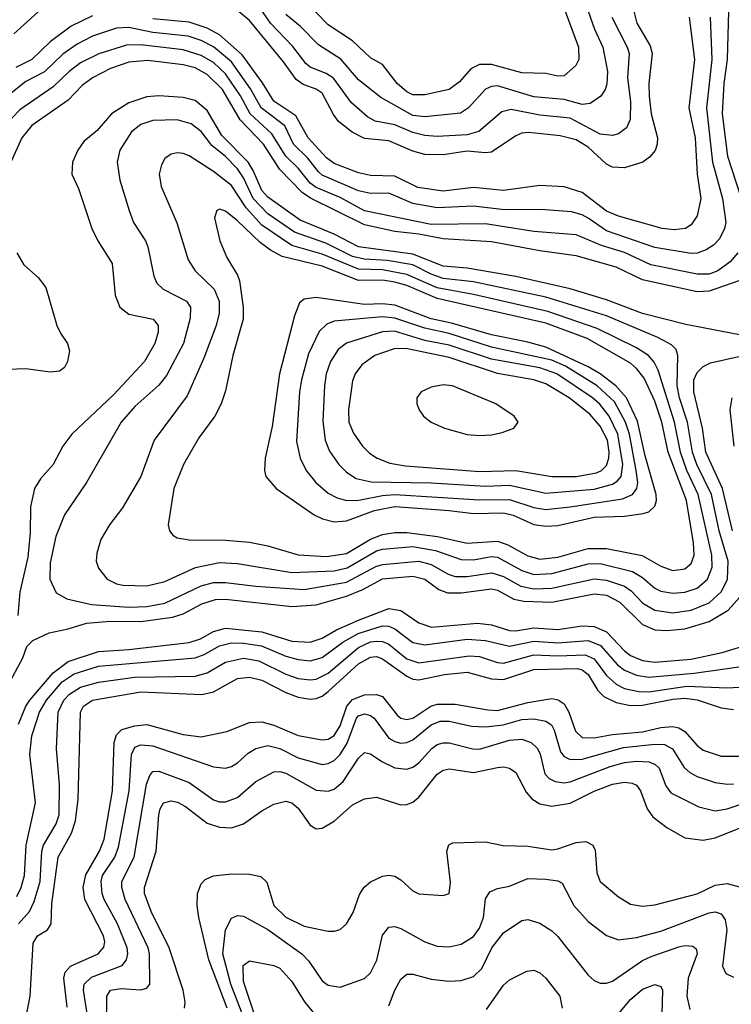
# Model space of a CAD drawing. Header units: inches. Extents: x 1308407 to 1441228, y 959628 to 1036311.
# Tile 26 of 256: x 1333989 to 1336343, y 986083 to 989341. Entities that reach past the tile are written whole.
import ezdxf

# ---------------------------------------------------------------- set-up
doc = ezdxf.new("R2010")
doc.units = ezdxf.units.IN
doc.header["$MEASUREMENT"] = 0
doc.layers.add('B3938', color=7, linetype='Continuous')

msp = doc.modelspace()

# ---------------------------------------------------------------- linework, layer by layer
at = {"layer": 'B3938', "color": 5}
for points, elevation in [([(1336236.1, 990000), (1336280.2, 989950), (1336332.1, 989810), (1336333, 989773), (1336325, 989690), (1336338.4, 989590), (1336344.6, 989490), (1336334.4, 989370), (1336329.6, 989210), (1336318.1, 989130), (1336312.7, 989030), (1336330.6, 988890), (1336389.1, 988710)], 3360), ([(1334083.1, 989396.9), (1333970, 989295.2)], 3280), ([(1335947.6, 989350), (1335998.9, 989250), (1336005, 989230), (1336000.1, 989150), (1336010.1, 989069.9), (1336009.2, 989010.8), (1335996.9, 988983.1), (1335970, 988963.7), (1335950, 988958.3), (1335910, 988962.5), (1335810, 989015.1), (1335710, 989025.2), (1335615.2, 989044.8), (1335583.7, 989036.3), (1335508.7, 988971.3), (1335470, 988959.9), (1335370, 988955.3), (1335330, 988957.7), (1335290, 988968.1), (1335230, 988993.6), (1335165.6, 989005.6), (1335140.3, 989020.3), (1335086.7, 989066.7), (1335027.9, 989147.9), (1335003.6, 989163.6), (1334950, 989184), (1334936.1, 989196.1), (1334892.7, 989252.7), (1334818.8, 989330), (1334770, 989400.9)], 3260), ([(1336272.9, 989350), (1336278.6, 989210), (1336261, 989050), (1336281, 988870), (1336313.9, 988750), (1336325, 988670), (1336321.2, 988650), (1336303.8, 988616.2), (1336284.4, 988595.6), (1336260.4, 988579.6), (1336230.7, 988569.3), (1336210, 988567.6), (1336090, 988587.2), (1335930, 988643.2), (1335870, 988685), (1335850, 988695.7), (1335814.8, 988705.2), (1335713.3, 988713.3), (1335592.8, 988712.8), (1335490, 988724.9), (1335370, 988718.9), (1335290, 988733.3), (1335210, 988767.3), (1335150, 988766.8), (1335110, 988775.5), (1334990, 988827.5), (1334977.7, 988837.7), (1334942.8, 988882.8), (1334895.6, 988930), (1334866.3, 988990), (1334788.1, 989050), (1334753, 989113), (1334690, 989202.1), (1334630, 989252.1), (1334590, 989272.9), (1334546.8, 989286.8), (1334430, 989299.3), (1334350, 989316.1), (1334310, 989313.1), (1334230, 989286.7), (1334179, 989261), (1334132.3, 989227.7), (1334071.2, 989168.8), (1334010, 989136.4), (1333950, 989089.5)], 3340), ([(1334230, 989354.5), (1334159.7, 989320.3), (1334090, 989268.4), (1334030.1, 989210), (1333976.5, 989183.5)], 3320), ([(1336203.4, 989350), (1336221.1, 989210), (1336203.2, 989050), (1336223.3, 988950), (1336230.6, 988830.6), (1336242, 988750), (1336230, 988692.6), (1336210, 988662.8), (1336191.7, 988650), (1336154.3, 988645.7), (1336115.1, 988650), (1335970, 988691.1), (1335930, 988708.2), (1335850, 988769.2), (1335790, 988788.3), (1335710, 988792.5), (1335590, 988775.8), (1335490, 988785.7), (1335390, 988773.8), (1335306.5, 988786.5), (1335230, 988824.1), (1335150, 988826.4), (1335110, 988834.9), (1335030, 988866.1), (1335004, 988884), (1334943.6, 988950), (1334902.8, 989022.8), (1334830, 989072.1), (1334792.7, 989132.7), (1334725.1, 989225.1), (1334650, 989291.3), (1334610, 989313.9), (1334550, 989332.8), (1334430, 989344.3)], 3320), ([(1336021, 989370), (1336030.9, 989330), (1336074.7, 989254.7), (1336081.6, 989230), (1336070.8, 989130), (1336071.5, 989088.5), (1336077.9, 989030), (1336098.9, 988950), (1336098.1, 988930), (1336090.9, 988909.1), (1336072.9, 988887.1), (1336050.1, 988869.9), (1335990, 988851.4), (1335950, 988853.2), (1335930, 988863.3), (1335870, 988919.5), (1335830, 988944), (1335777.3, 988957.3), (1335671.9, 988968.1), (1335650, 988966), (1335630, 988956.9), (1335550, 988902.9), (1335530, 988900.4), (1335470, 988906.2), (1335390, 988893.8), (1335330, 988895.8), (1335290, 988906.9), (1335210, 988940.3), (1335130, 988948.6), (1335089.3, 988969.3), (1335044.4, 989004.4), (1335027.4, 989027.4), (1334990, 989097.9), (1334970, 989111.9), (1334926.9, 989126.9), (1334903.6, 989143.6), (1334862, 989202), (1334750, 989339.3), (1334711, 989371)], 3280), ([(1335869.3, 989370), (1335890.3, 989310.3), (1335918.2, 989250), (1335933.7, 989170), (1335931.8, 989128.2), (1335926.4, 989110), (1335911.4, 989088.6), (1335876.2, 989063.8), (1335850, 989061.2), (1335790, 989076.9), (1335690, 989086.5), (1335570, 989122.8), (1335550, 989120.8), (1335530, 989111.4), (1335473.5, 989050), (1335447.9, 989032.1), (1335330, 989020.1), (1335290, 989024.5), (1335184.3, 989084.3), (1335110, 989142.9), (1335051.3, 989211.3), (1334978.1, 989258.1), (1334918.5, 989318.5), (1334870, 989358.7)], 3240), ([(1335794.1, 989370), (1335837.5, 989250), (1335838.7, 989210), (1335829.3, 989190), (1335790, 989155.7), (1335770, 989154.8), (1335730, 989163.6), (1335650, 989165.4), (1335550, 989192.7), (1335510, 989193), (1335481.7, 989178.3), (1335444.5, 989135.5), (1335410, 989110.9), (1335330, 989093.1), (1335290, 989093.1), (1335270, 989102.5), (1335238, 989130), (1335190, 989193.7), (1335150, 989215.3), (1335090, 989271.7), (1335010, 989324.9), (1334967.7, 989367.7)], 3220), ([(1336364.4, 988570), (1336340, 988540), (1336299.2, 988510), (1336270, 988499.3), (1336230, 988498.9), (1336076.8, 988530), (1335990, 988570.8), (1335913.9, 988593.9), (1335830, 988629.9), (1335690, 988641.1), (1335530, 988665.4), (1335350, 988664.2), (1335130, 988709.4), (1335050, 988752.9), (1334970, 988786.2), (1334950, 988800.8), (1334910.7, 988850.7), (1334869.7, 988889.7), (1334823.8, 988963.8), (1334751.7, 989030), (1334720.2, 989090), (1334670, 989162.5), (1334630, 989199.4), (1334590, 989223.4), (1334530, 989242.2), (1334390, 989257.9), (1334342.4, 989257.6), (1334251.5, 989228.5), (1334190, 989198.3), (1334152.8, 989170), (1334100.4, 989119.6), (1333990, 989043.1), (1333939.1, 988990)], 3360), ([(1336393.4, 988486.6), (1336270, 988443.2), (1336230, 988441.1), (1336050, 988480.6), (1335962.2, 988522.2), (1335830, 988560.6), (1335710, 988576.7), (1335550, 988606.6), (1335390, 988616), (1335310, 988631.7), (1335230, 988640.7), (1335130, 988662.5), (1334951.3, 988751.3), (1334924.2, 988770), (1334850, 988845.3), (1334796.3, 988930), (1334718.4, 989010), (1334660.6, 989110), (1334610, 989160.5), (1334570, 989182.1), (1334530, 989192.4), (1334413.3, 989206.7), (1334350, 989201.2), (1334290, 989180.1), (1334230, 989148.7), (1334196.6, 989123.4), (1334150, 989075), (1334030, 988991.3), (1333997, 988950), (1333959.7, 988870)], 3380), ([(1336370, 988298.5), (1336193.2, 988333.2), (1336050, 988369.3), (1335930, 988414.7), (1335810, 988451.2), (1335630, 988491.9), (1335470, 988519.5), (1335390, 988526.3), (1335290, 988565.9), (1335110, 988590), (1335030, 988631.9), (1334917.6, 988677.6), (1334810, 988754.3), (1334790, 988776.6), (1334762.2, 988842.2), (1334744.9, 988870), (1334658.2, 988958.2), (1334610, 989041.4), (1334570, 989074.1), (1334530, 989084.3), (1334450, 989089.2), (1334410, 989086.4), (1334350, 989066.7), (1334293.1, 989030), (1334245.4, 988974.6), (1334202.1, 988937.9), (1334181.8, 988910), (1334163.7, 988870), (1334161.4, 988830), (1334183.4, 988783.4), (1334227.9, 988650), (1334247.4, 988610), (1334295.2, 988535.2), (1334305.7, 988430), (1334320.6, 988390), (1334350, 988367.3), (1334431.4, 988350), (1334447.3, 988330), (1334447.5, 988307.5), (1334436.6, 988270), (1334402.5, 988210), (1334299.5, 988100.5), (1334161.7, 987970), (1334132.3, 987930), (1334100.1, 987870), (1334057.9, 987822.1), (1334038.6, 987790), (1334024.7, 987730), (1334023.6, 987643.5), (1334016.6, 987563.4), (1333990, 987447.3), (1333983, 987370)], 3420), ([(1333979.8, 988570), (1334003.6, 988530), (1334050, 988488.4), (1334075.6, 988455.6), (1334112.3, 988330), (1334124.1, 988304.1), (1334147.8, 988270), (1334154.2, 988245.8), (1334148, 988210), (1334138, 988190), (1334121.3, 988178.7), (1334090, 988174.6), (1334010, 988186.1), (1333950, 988184.4)], 3380), ([(1336347.1, 987650), (1336314.5, 987790), (1336258.9, 987910), (1336248.5, 987990), (1336219, 988110), (1336219.6, 988150), (1336230, 988173.6), (1336250, 988194.3), (1336274, 988206), (1336382, 988230)], 3420), ([(1336352.8, 987930), (1336339, 988050), (1336346.2, 988090)], 3380), ([(1333934, 987106), (1333999.7, 987230), (1334013.2, 987266.8), (1334032.4, 987287.6), (1334087.4, 987312.6), (1334150, 987325.6), (1334210, 987344.4), (1334288.8, 987351.2), (1334389.8, 987349.8), (1334495.4, 987364.6), (1334530, 987375.9), (1334591.5, 987408.5), (1334637.4, 987422.6), (1334670, 987424.1), (1334890, 987400.1), (1334970, 987405.1), (1335070, 987433.5), (1335124.1, 987455.9), (1335190, 987491), (1335290, 987499.7), (1335329.8, 987489.8), (1335375.8, 987455.8), (1335404.7, 987444.7), (1335450, 987445.2), (1335550, 987458.2), (1335570, 987453.2), (1335624, 987424), (1335656.8, 987416.8), (1335750, 987413.7), (1335890, 987441.8), (1335930, 987437.3), (1335974.1, 987414.1), (1336050, 987340.6), (1336090, 987322.9), (1336130, 987319.9), (1336190, 987325.7), (1336270.2, 987349.8), (1336333, 987387), (1336370, 987428.9)], 3420), ([(1333985.9, 987010), (1334010, 987069.6), (1334023.3, 987090), (1334099.8, 987180.2), (1334150, 987217.9), (1334250, 987251), (1334350, 987257.5), (1334550, 987280.7), (1334587.5, 987292.5), (1334630, 987317.2), (1334670, 987327.5), (1334790, 987315.3), (1334890, 987285.5), (1334950, 987282), (1334990, 987294.7), (1335037.7, 987322.3), (1335110, 987354.9), (1335210, 987392.8), (1335250, 987386.8), (1335310, 987345.3), (1335351.2, 987331.2), (1335504, 987344), (1335550, 987338.9), (1335610, 987320.6), (1335630, 987319.4), (1335690, 987329.2), (1335770, 987323.8), (1335850, 987335.3), (1335890, 987333.1), (1335930, 987316.1), (1335990, 987252.7), (1336010, 987237.4), (1336050, 987221.1), (1336090, 987215.6), (1336210, 987224.9), (1336312.8, 987247.2), (1336410, 987277.4)], 3380), ([(1333979.8, 986440.2), (1333994.8, 986470), (1334005.7, 986510), (1334011.3, 986610), (1334041.6, 986750), (1334023, 986910), (1334030, 986971.5), (1334055.1, 987050), (1334078.1, 987090), (1334129.8, 987150.2), (1334170, 987177.1), (1334250, 987201.7), (1334570, 987229.8), (1334599.5, 987240.5), (1334650, 987269.2), (1334690, 987278.9), (1334730, 987278.5), (1334789.5, 987269.5), (1334870, 987235.3), (1334910, 987224.3), (1334950, 987219.6), (1334990, 987231), (1335058.4, 987281.6), (1335109, 987310), (1335190, 987335.4), (1335210, 987334.2), (1335230, 987325.8), (1335290, 987280.6), (1335330, 987273.1), (1335470, 987291.1), (1335530, 987287.2), (1335610, 987268.5), (1335690, 987285), (1335770, 987278.9), (1335870, 987286.8), (1335911, 987271), (1335966.7, 987206.7), (1335990, 987188.5), (1336030, 987172), (1336070, 987165.6), (1336220.4, 987179.6), (1336431.5, 987208.5)], 3360), ([(1333985, 986350), (1334021.8, 986390), (1334036.8, 986423.2), (1334057.6, 986490), (1334062.8, 986590), (1334068.1, 986610), (1334110, 986680.5), (1334120.1, 986710), (1334121.1, 986810), (1334110.9, 986930), (1334116.6, 987050), (1334135.4, 987090), (1334154.2, 987110), (1334190, 987132.6), (1334250, 987149.8), (1334370, 987165.7), (1334570, 987169.4), (1334610, 987180.7), (1334670, 987215.6), (1334730, 987228.9), (1334780.3, 987220.3), (1334870, 987175.7), (1334910, 987161.7), (1334950, 987157), (1334970, 987159.3), (1335010, 987179), (1335110, 987264.4), (1335150, 987282.6), (1335170, 987285.5), (1335190, 987284), (1335210, 987275.3), (1335270, 987226.6), (1335310, 987213), (1335476.3, 987236.3), (1335510, 987234.7), (1335570, 987214.3), (1335590, 987212.1), (1335690, 987239.7), (1335770, 987236.1), (1335859.8, 987239.8), (1335890, 987226.4), (1335930.8, 987170.8), (1335962.2, 987142.2), (1335990, 987128.2), (1336037.9, 987117.9), (1336070, 987117.5), (1336196.1, 987136), (1336330, 987130.4), (1336510, 987140.6)], 3340), ([(1334008.9, 986031.1), (1334024, 986110), (1334034.1, 986285.9), (1334048.8, 986310), (1334081, 986330), (1334093.9, 986350), (1334095.4, 986415.4), (1334117, 986570), (1334160.7, 986650), (1334173.9, 986690), (1334182.5, 986762.5), (1334190.3, 987050), (1334200.4, 987070), (1334230, 987089.7), (1334390, 987117.5), (1334591.4, 987108.6), (1334630, 987117.1), (1334710, 987161.6), (1334750, 987166.1), (1334790, 987156.1), (1334870, 987114.8), (1334910, 987099.6), (1334950, 987092.7), (1334970, 987094.7), (1334990, 987102.7), (1335010, 987117.9), (1335110, 987210.3), (1335150, 987232), (1335170, 987233.7), (1335190, 987227), (1335270, 987169.4), (1335290, 987159.3), (1335310, 987156.7), (1335394.6, 987174.6), (1335470, 987182.3), (1335550, 987160.6), (1335590, 987157.9), (1335690, 987191.3), (1335834.1, 987194.1), (1335850.2, 987190.2), (1335870, 987174.2), (1335902.2, 987122.2), (1335922, 987102), (1335962.5, 987082.5), (1336010, 987071.8), (1336050, 987072.8), (1336150, 987093.5), (1336190, 987096.2), (1336230.4, 987090.4), (1336310, 987064.8), (1336350, 987058.7)], 3320), ([(1334145.9, 986074.1), (1334135.7, 986170), (1334139.9, 986190), (1334158, 986210), (1334248.6, 986250), (1334267.8, 986272.2), (1334271, 986290), (1334267, 986310), (1334205, 986430), (1334199.2, 986470), (1334208.1, 986511.9), (1334253.9, 986590), (1334268.6, 986630), (1334296.5, 986790), (1334301.9, 986950), (1334310, 986974.6), (1334327.1, 986992.9), (1334370, 987005), (1334410, 987008.8), (1334530, 986975.8), (1334590, 986968.1), (1334674.5, 986985.5), (1334750, 987015.4), (1334790, 987017.5), (1334830, 987007.4), (1334910, 986972.6), (1334990, 986958), (1335010, 986960.5), (1335030, 986972.3), (1335050, 987004.8), (1335071.9, 987070), (1335090, 987091.4), (1335130, 987107.3), (1335170, 987109), (1335190, 987101.5), (1335239.3, 987039.3), (1335250, 987030.5), (1335270, 987025.2), (1335290, 987030.4), (1335349.5, 987070), (1335370, 987076.9), (1335430, 987076.9), (1335537.4, 987057.4), (1335570, 987055.4), (1335670, 987081.5), (1335750, 987094.8), (1335771.1, 987091.1), (1335790, 987078), (1335805.5, 987050), (1335827.5, 986987.5), (1335850, 986966.7), (1335890, 986965), (1335950, 986975.9), (1336050, 986984.4), (1336110, 986999.1), (1336150, 987002.4), (1336170, 986997.7), (1336190, 986986.3), (1336230, 986939.3), (1336250, 986924.4), (1336310, 986904.7), (1336370, 986904.4)], 3280), ([(1334213.1, 986053.1), (1334200.8, 986130), (1334202.7, 986150), (1334226.7, 986173.3), (1334328.3, 986211.7), (1334342.5, 986230), (1334347.2, 986250), (1334345.3, 986270), (1334313.1, 986350), (1334268.9, 986430), (1334261.7, 986450), (1334258.9, 986490), (1334263.6, 986510), (1334303.9, 986570), (1334316.6, 986603.4), (1334351, 986790), (1334359.2, 986910), (1334370, 986934), (1334390, 986942.1), (1334430, 986939), (1334630, 986868.9), (1334670, 986865.1), (1334690, 986870.1), (1334710, 986882.2), (1334745.5, 986914.5), (1334770, 986929.6), (1334810, 986940.1), (1334850, 986929.3), (1334910, 986899.3), (1334990, 986876.8), (1335010, 986880.3), (1335030, 986890.5), (1335050, 986910.1), (1335073, 986947), (1335103.9, 987030), (1335110, 987038), (1335130, 987044.7), (1335150, 987039.2), (1335162.1, 987030), (1335210, 986964.5), (1335230, 986952.6), (1335250, 986947.6), (1335270, 986949.7), (1335290, 986958.1), (1335350, 987007.7), (1335380, 987020), (1335410, 987020.2), (1335483.5, 987003.5), (1335530, 987001.1), (1335588.1, 987008.1), (1335650, 987026.1), (1335690, 987028.1), (1335730, 987020.3), (1335748.4, 987008.4), (1335757.7, 986990), (1335778.2, 986918.2), (1335790, 986902.8), (1335810, 986893.3), (1335850, 986894.8), (1335986.9, 986933.1), (1336090, 986944), (1336122.7, 986942.7), (1336148.6, 986928.6), (1336187.2, 986867.2), (1336206.3, 986850), (1336230, 986837.3), (1336290, 986817.3), (1336330, 986811.5), (1336350, 986813.2)], 3260), ([(1334277, 986010), (1334277.7, 986110), (1334290, 986130.1), (1334324.9, 986135.1), (1334390, 986131.3), (1334410, 986136.2), (1334420.2, 986150), (1334418.7, 986250), (1334414.8, 986270), (1334338.6, 986430), (1334327, 986470), (1334326.8, 986490), (1334367.6, 986570), (1334408.5, 986811.5), (1334419.5, 986840.5), (1334430, 986853.6), (1334450, 986854.5), (1334550, 986817.4), (1334630, 986760.1), (1334650, 986753.4), (1334670, 986753), (1334710, 986768.1), (1334770, 986820.7), (1334830, 986852.3), (1334850, 986853.5), (1334870, 986848.6), (1334970, 986791.4), (1335010, 986788.1), (1335030, 986794.7), (1335059.4, 986820.6), (1335110, 986897.4), (1335130, 986916.8), (1335150, 986912.4), (1335187, 986887), (1335230, 986866), (1335270, 986861.3), (1335290, 986867.7), (1335310, 986882.8), (1335352.2, 986930), (1335370, 986942.5), (1335390, 986948.9), (1335410, 986948.9), (1335488.8, 986928.8), (1335510, 986927.4), (1335610, 986957.2), (1335650, 986960.7), (1335681.1, 986950), (1335702.7, 986930), (1335711.2, 986911.2), (1335726.5, 986846.5), (1335741, 986830), (1335760.3, 986820.3), (1335790, 986815.8), (1335810, 986819.1), (1335942.2, 986870), (1335990, 986883.6), (1336030, 986888), (1336070, 986885.5), (1336090, 986878), (1336104.2, 986864.2), (1336126.5, 986806.5), (1336143.3, 986783.3), (1336236.2, 986736.2), (1336290, 986723.1), (1336330, 986729.7), (1336391.2, 986751.2)], 3240), ([(1334534.8, 986070), (1334536.6, 986090), (1334529.9, 986130), (1334483.4, 986270), (1334424.1, 986390), (1334402.1, 986450), (1334401.8, 986470), (1334440.3, 986590), (1334450, 986710.5), (1334453.7, 986730), (1334464.9, 986750), (1334490, 986756.7), (1334511.8, 986751.8), (1334538.4, 986738.4), (1334610, 986682.6), (1334650, 986669.7), (1334690, 986667.5), (1334730, 986680.1), (1334790, 986723.8), (1334830, 986745.9), (1334870, 986755.5), (1334890, 986749.5), (1334910, 986732.7), (1334950, 986676), (1334970, 986664.3), (1334990, 986666.3), (1335030, 986689.5), (1335090, 986743.6), (1335130, 986763.3), (1335170, 986768.8), (1335250, 986743.8), (1335270, 986744.2), (1335290, 986752.4), (1335310, 986769), (1335370, 986844.7), (1335390, 986857.6), (1335410, 986862), (1335490, 986850.1), (1335570, 986867.3), (1335590, 986869.6), (1335610, 986864.3), (1335630.1, 986850.1), (1335664.8, 986784.8), (1335683.1, 986763.1), (1335710, 986747.2), (1335750, 986739.3), (1335810, 986748.4), (1335890, 986789.1), (1335950, 986811.7), (1335990, 986818.4), (1336015.5, 986815.5), (1336030, 986807.9), (1336042.7, 986790), (1336064.6, 986730), (1336083.3, 986703.3), (1336130, 986668), (1336190, 986634), (1336250, 986626.4), (1336290, 986634.4), (1336370, 986665.7)], 3220), ([(1334675.8, 986070), (1334615.1, 986230), (1334582.1, 986370), (1334576.1, 986410), (1334578.1, 986450), (1334590, 986481.5), (1334603.4, 986496.6), (1334630, 986508.1), (1334690, 986515), (1334750, 986513.8), (1334786.6, 986506.6), (1334807.1, 986487.1), (1334830.1, 986410), (1334870, 986372), (1334930, 986341.5), (1335010, 986325.5), (1335030, 986325.8), (1335050, 986331.2), (1335070.9, 986349.1), (1335092.5, 986387.5), (1335113.6, 986446.4), (1335129.1, 986470.9), (1335150, 986488.6), (1335190, 986507.8), (1335210, 986511), (1335230, 986507), (1335250, 986494.8), (1335290, 986458.4), (1335310, 986448.5), (1335390, 986443.1), (1335409.7, 986450.3), (1335413.9, 986486.1), (1335401.9, 986590), (1335408.5, 986611.5), (1335422.3, 986617.7), (1335530, 986621.3), (1335588.6, 986608.6), (1335670, 986607.1), (1335750, 986594.6), (1335770, 986597.4), (1335830, 986618.6), (1335862, 986622), (1335885.4, 986610), (1335893.2, 986593.2), (1335898.8, 986518.8), (1335909.7, 986489.7), (1335970, 986438.5), (1336010, 986415.1), (1336050, 986407.8), (1336090, 986412.2), (1336230, 986448.9), (1336290, 986477.6), (1336330, 986482.7), (1336370, 986471.8)], 3180), ([(1334741.7, 986010), (1334688, 986150), (1334661.6, 986250), (1334670.3, 986329.7), (1334690, 986368.1), (1334710, 986377.4), (1334730, 986375.1), (1334810, 986331), (1334922.5, 986250), (1334945.6, 986225.6), (1334990, 986161.1), (1335010, 986147.1), (1335050, 986140.5), (1335130, 986168.6), (1335150, 986187.3), (1335170.6, 986229.4), (1335190, 986311.8), (1335210, 986338.2), (1335230, 986341), (1335250, 986334.4), (1335330, 986290.1), (1335370, 986275.9), (1335410, 986274), (1335450, 986282.4), (1335490, 986307.5), (1335510, 986334.7), (1335523.3, 986370), (1335530, 986432.7), (1335544.3, 986455.7), (1335570, 986467), (1335610, 986474), (1335670, 986499.1), (1335730, 986497), (1335770, 986491.6), (1335783.8, 986483.8), (1335822.4, 986410), (1335870, 986357.8), (1335930, 986310.9), (1335970, 986297), (1336030, 986304.2), (1336110, 986325.8), (1336270, 986386.2), (1336290, 986389.5), (1336310, 986383), (1336323.1, 986363.1), (1336328, 986330), (1336314.6, 986210), (1336325.6, 986185.6), (1336350, 986173.4)], 3160), ([(1335210, 986078.5), (1335230, 986130.2), (1335250, 986166), (1335270, 986182.6), (1335290, 986183.2), (1335350, 986166.5), (1335410, 986160.1), (1335450, 986161.8), (1335490, 986174.8), (1335517.8, 986202.2), (1335551.3, 986270), (1335590, 986319.8), (1335650, 986360.5), (1335670, 986363.7), (1335710, 986351.7), (1335750, 986326.7), (1335770, 986307.2), (1335870, 986179.3), (1335890, 986162), (1335910, 986152.8), (1335930, 986153.2), (1335950, 986160.1), (1336050, 986228), (1336078.5, 986241.5), (1336170, 986274), (1336190, 986278), (1336215.9, 986275.9), (1336226.6, 986266.6), (1336230.1, 986250), (1336200.3, 986170), (1336196.6, 986110), (1336205.8, 986065.8)], 3140), ([(1334776.7, 986016.7), (1334730, 986158.5), (1334728.5, 986211.5), (1334750, 986227.6), (1334830, 986211.9), (1334850, 986202.7), (1334890, 986158.7), (1334931.7, 986091.7), (1334970, 986044.1)], 3140), ([(1335533.9, 986066.1), (1335590, 986146.5), (1335610, 986164.1), (1335666.8, 986193.3), (1335690, 986196.1), (1335710, 986187.4), (1335730, 986170.1), (1335775.7, 986110), (1335783.8, 986070)], 3120), ([(1335941.9, 986018.1), (1336010, 986098.9), (1336050, 986132.9), (1336090, 986148.5), (1336110, 986142.3), (1336115.7, 986130), (1336112.8, 986010)], 3120)]:
    msp.add_lwpolyline(points, dxfattribs=dict(at, elevation=elevation))
for points, elevation in [([(1334510, 989009.9), (1334430, 989008.4), (1334390, 988994.2), (1334359, 988970), (1334320.9, 988910), (1334311.6, 988870), (1334320.4, 988810), (1334351.5, 988710), (1334366.3, 988670), (1334405.7, 988610), (1334413.7, 988590), (1334432.8, 988492.8), (1334443.2, 988470), (1334464.2, 988450), (1334541.3, 988410), (1334554.7, 988390), (1334553.6, 988353.6), (1334531.5, 988270), (1334475.5, 988164.5), (1334450, 988132.5), (1334370, 988062), (1334325.5, 988010), (1334210.2, 987810), (1334137.3, 987702.7), (1334108.6, 987631.4), (1334090, 987544), (1334089.6, 987489.6), (1334110, 987444.9), (1334145, 987425), (1334226.6, 987406.6), (1334350, 987397.1), (1334410, 987399.8), (1334470, 987410.7), (1334590, 987467.8), (1334630, 987479.2), (1334670, 987479.2), (1334770, 987466.6), (1334930, 987456.4), (1335070, 987480.4), (1335167.6, 987532.4), (1335190, 987539.1), (1335310, 987549.8), (1335350, 987538.4), (1335406.4, 987506.4), (1335430, 987499), (1335470, 987498.4), (1335551, 987511), (1335590, 987499.2), (1335646.6, 987466.6), (1335690, 987458.6), (1335750, 987460.5), (1335890, 987491.1), (1335930, 987487.3), (1335990, 987467.3), (1336011.6, 987451.6), (1336050.3, 987410.3), (1336090, 987387.8), (1336150, 987378.8), (1336210, 987387.7), (1336270, 987411.9), (1336311.2, 987448.8), (1336330.2, 987490), (1336333, 987550), (1336303.1, 987650), (1336277.9, 987770), (1336229.8, 987869.8), (1336215.3, 987910), (1336198.7, 988010), (1336172.2, 988090), (1336163.9, 988130), (1336166.8, 988230), (1336160.9, 988250), (1336145.4, 988265.4), (1336099.8, 988290), (1335930, 988361.1), (1335730, 988422.9), (1335490, 988473.5), (1335390, 988485.4), (1335350, 988499.5), (1335290, 988530.3), (1335204.5, 988544.6), (1335128.9, 988548.9), (1335090, 988558.3), (1335002.4, 988602.4), (1334898.9, 988638.9), (1334810, 988699.1), (1334761.3, 988750), (1334730, 988818.6), (1334710, 988848.1), (1334670, 988889.3), (1334625, 988925), (1334590, 988971.6), (1334556.7, 988996.7)], 3440), ([(1334510, 988900.6), (1334490, 988896.2), (1334470, 988882.6), (1334458.3, 988861.7), (1334450.9, 988830), (1334457.8, 988790), (1334508.8, 988668.8), (1334546.8, 988546.9), (1334569.4, 988510), (1334632.5, 988450), (1334648.8, 988410), (1334649.3, 988370), (1334639.7, 988330), (1334598.7, 988221.3), (1334543.2, 988096.8), (1334434.7, 987950), (1334390, 987829.7), (1334330, 987726), (1334286.2, 987670), (1334258.1, 987621.9), (1334244.1, 987575.9), (1334242.6, 987550), (1334250, 987526.7), (1334279, 987490), (1334310, 987475), (1334330.6, 987470.6), (1334410, 987467.9), (1334470, 987482.7), (1334571.3, 987528.7), (1334650, 987545.2), (1334710, 987542.4), (1334890, 987511.8), (1335030, 987517.5), (1335072.4, 987527.6), (1335170, 987583.5), (1335190, 987589.3), (1335290, 987597.8), (1335365.2, 987585.2), (1335450, 987555.3), (1335490, 987554.5), (1335550, 987564.6), (1335570, 987562.5), (1335650, 987518.8), (1335690, 987506), (1335750, 987508.4), (1335870, 987541.1), (1335910, 987542.2), (1336016, 987516), (1336050, 987495.6), (1336090, 987460.1), (1336110, 987450.1), (1336150, 987443.5), (1336190, 987446.7), (1336230, 987460.8), (1336264, 987490), (1336280.1, 987530), (1336279.4, 987570), (1336233.5, 987770), (1336196.6, 987850), (1336174.8, 987910), (1336155.6, 988010), (1336101.5, 988181.5), (1336088, 988208), (1336068.9, 988230), (1336030, 988255.9), (1335899.2, 988319.2), (1335736.1, 988376.1), (1335490, 988432.4), (1335370, 988453.7), (1335270, 988498), (1335190, 988513.6), (1335110, 988516.1), (1334990, 988566.1), (1334890, 988594.3), (1334790, 988661.5), (1334738.7, 988718.7), (1334690, 988792.8), (1334630, 988839.3), (1334550, 988891.1), (1334530, 988898.8)], 3460), ([(1334650, 988714.2), (1334641.6, 988710), (1334633.8, 988686.2), (1334651.5, 988610), (1334674.2, 988554.2), (1334710, 988495.8), (1334716.8, 988476.8), (1334728.9, 988390), (1334728.9, 988350), (1334694.5, 988230), (1334670, 988113.6), (1334655.4, 988070), (1334634.5, 988030), (1334581.8, 987958.2), (1334531.5, 987870), (1334499, 987790), (1334480.2, 987670), (1334484.6, 987650), (1334495.5, 987635.5), (1334510, 987627.1), (1334550, 987620.1), (1334670, 987619.7), (1334750, 987613), (1334810, 987600.5), (1334910, 987570.7), (1335004.6, 987564.6), (1335070, 987574.7), (1335150, 987623), (1335190, 987638.4), (1335230, 987644.8), (1335270, 987644.3), (1335371.6, 987631.6), (1335470, 987609.5), (1335570, 987615.7), (1335604.2, 987604.2), (1335670, 987567.2), (1335710, 987556.7), (1335770, 987562.5), (1335870, 987591.8), (1335930, 987591.7), (1336048.7, 987568.7), (1336110, 987533.3), (1336150, 987518.7), (1336190, 987524.2), (1336210, 987541.9), (1336220.5, 987570), (1336218.4, 987610), (1336195.1, 987750), (1336134.6, 987910), (1336113.3, 988010), (1336090, 988079.1), (1336054.7, 988154.7), (1336030, 988187.3), (1336010, 988204.6), (1335866.5, 988286.5), (1335730, 988337.7), (1335370, 988418.7), (1335270, 988461.4), (1335230, 988472.4), (1335190, 988479.5), (1335110, 988478.6), (1334990, 988525.6), (1334857.9, 988557.9), (1334819, 988579), (1334784.7, 988604.7), (1334710, 988676.2), (1334670, 988707.8)], 3480), ([(1334970, 988422.2), (1334930, 988416.7), (1334915.5, 988404.5), (1334898.2, 988361.8), (1334848.9, 988170), (1334824.4, 987995.6), (1334801.3, 987890), (1334799.1, 987850), (1334803.5, 987830), (1334837.5, 987790), (1334963, 987703), (1334991.3, 987690), (1335030, 987680.2), (1335070, 987682.8), (1335162.8, 987717.2), (1335230, 987730.6), (1335410, 987717.8), (1335490, 987707.5), (1335590, 987709.6), (1335622, 987702), (1335690, 987670.6), (1335730, 987665.1), (1335770, 987667.9), (1335890, 987694.8), (1335990, 987698.8), (1336052.2, 987707.8), (1336070, 987713.4), (1336090, 987731.3), (1336095.6, 987750), (1336094.4, 987770), (1336058.1, 987898.1), (1336033.4, 988013.4), (1335996.2, 988090), (1335961.3, 988130), (1335910, 988169.3), (1335870, 988193.2), (1335730, 988257.9), (1335670, 988274.7), (1335550, 988298.3), (1335417.4, 988337.4), (1335350, 988352.1), (1335230, 988396.4), (1335190, 988401.4), (1335130, 988399.2)], 3520), ([(1335190, 988357.7), (1335030, 988344), (1335005.6, 988334.4), (1334980.4, 988310), (1334944.4, 988235.6), (1334921.8, 988150), (1334915.5, 988110), (1334905.5, 987945.5), (1334917.2, 987890), (1334937.2, 987850), (1334969.5, 987810), (1335010, 987774.7), (1335039.1, 987759.1), (1335070.4, 987750.4), (1335111.4, 987751.4), (1335190, 987766.9), (1335230, 987770), (1335510, 987752.1), (1335610, 987753.6), (1335690, 987727.6), (1335730, 987720.3), (1335810, 987729), (1335983.9, 987756.1), (1336016.7, 987770), (1336031.2, 987790), (1336033.8, 987810), (1336028.9, 987850), (1336006.2, 987970), (1335993.7, 988010), (1335957.2, 988077.2), (1335899.4, 988130), (1335794.8, 988194.8), (1335750, 988214.8), (1335550, 988257.7), (1335410, 988303), (1335330, 988320.4), (1335230, 988354.2)], 3540), ([(1335229.6, 988310.4), (1335190, 988308.4), (1335070, 988271.6), (1335042.9, 988250), (1335017.7, 988210), (1335003, 988170), (1334998.2, 988130), (1334992.6, 988012.6), (1334999.9, 987950), (1335014.2, 987914.2), (1335044.7, 987870), (1335070, 987843.8), (1335102.9, 987822.9), (1335152.4, 987812.4), (1335350, 987809.1), (1335530, 987797.7), (1335610, 987801.1), (1335730, 987774.8), (1335890, 987787.9), (1335950, 987804.1), (1335966.1, 987813.9), (1335979.1, 987830), (1335984.1, 987870), (1335967.9, 987970), (1335938.8, 988030), (1335908.7, 988068.7), (1335883.9, 988090), (1335766.1, 988170), (1335710, 988189.8), (1335550, 988218.5), (1335410, 988264.4), (1335330, 988280.4)], 3560), ([(1335266.2, 988253.8), (1335228.1, 988251.9), (1335164.1, 988230), (1335120.9, 988199.1), (1335098.6, 988170), (1335090, 988146.6), (1335076.8, 988050), (1335078.1, 988010), (1335093.5, 987973.5), (1335122.8, 987930), (1335146.6, 987906.6), (1335172.3, 987890), (1335213.6, 987873.6), (1335265.5, 987865.5), (1335510, 987846.9), (1335630, 987849.3), (1335749.3, 987829.3), (1335830, 987829.8), (1335897.7, 987842.3), (1335913.9, 987850), (1335930, 987865.7), (1335938.6, 987890), (1335939.8, 987910), (1335933.9, 987950), (1335910, 987996.7), (1335875.8, 988035.8), (1335807, 988090), (1335730, 988136.5), (1335690, 988149.7), (1335570, 988170.6), (1335410, 988224.1)], 3580), ([(1335390, 988133), (1335350, 988125.4), (1335316.9, 988110), (1335303.2, 988090), (1335303, 988070), (1335311, 988050), (1335324.7, 988030), (1335350, 988009.5), (1335394.9, 987990), (1335469.1, 987969.1), (1335510, 987965.1), (1335550, 987968.1), (1335585.1, 987974.9), (1335624, 987990), (1335638.3, 988010), (1335624.8, 988030), (1335564.3, 988070), (1335421.1, 988130)], 3620)]:
    msp.add_lwpolyline(points, close=True, dxfattribs=dict(at, elevation=elevation))

doc.saveas('drawing.dxf')
